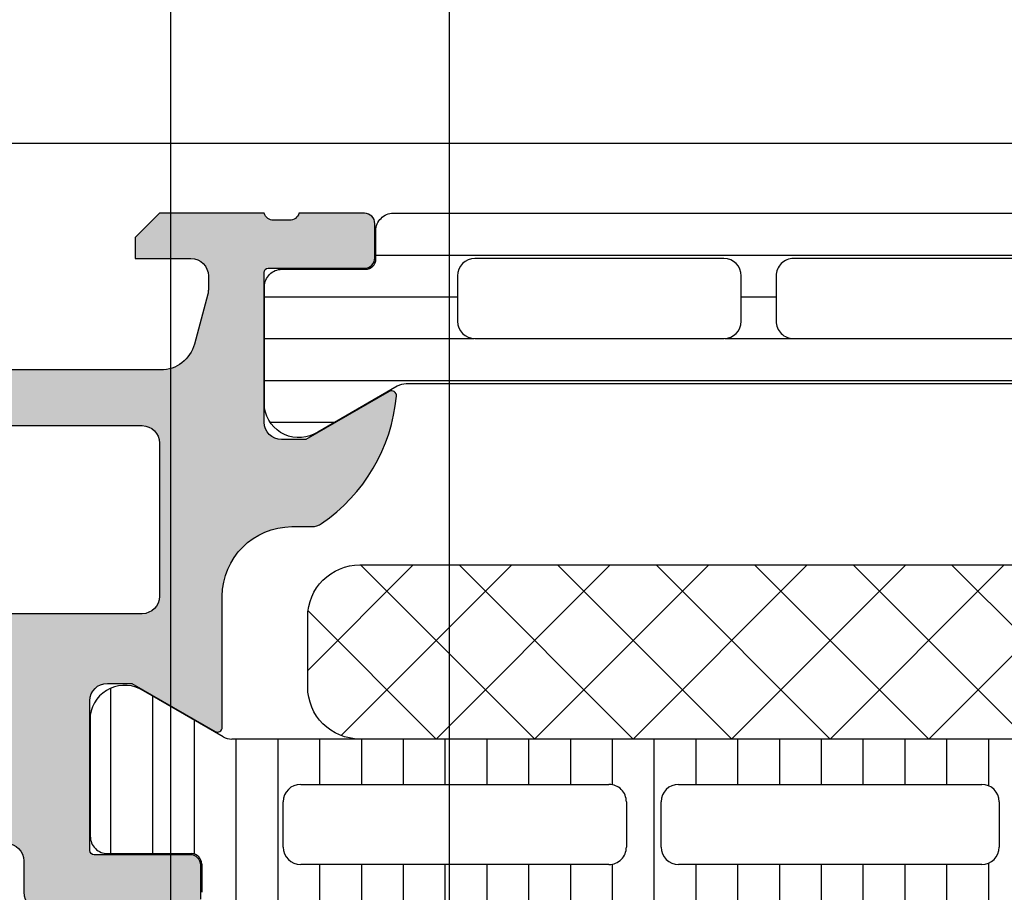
# Model space of a CAD drawing. Header units: millimetres. Extents: x 373037 to 682063, y 76092 to 274210.
# Tile 171 of 256: x 655059 to 655088, y 265617 to 265642. Entities that reach past the tile are written whole.
import ezdxf

# ---------------------------------------------------------------- set-up
doc = ezdxf.new("R2010")
doc.units = ezdxf.units.MM
doc.header["$LTSCALE"] = 100
doc.layers.add('PUDORYS', color=253, linetype='CONTINUOUS')

msp = doc.modelspace()

# ---------------------------------------------------------------- hatches: boundary and pattern name
at = {"layer": 'PUDORYS', "true_color": 0x939598}
h = msp.add_hatch(color=252, dxfattribs=at)
edge = h.paths.add_edge_path()
edge.add_arc((655049.3202230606, 265571.6650600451), 0.5000674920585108, 180.0077324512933, 269.9922675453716)
edge.add_line((655049.3201555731, 265571.1649925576), (655053.3201555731, 265571.1649925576))
edge.add_arc((655053.3200880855, 265571.6650600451), 0.5000674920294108, 270.0077324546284, 359.9922675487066)
edge.add_line((655053.8201555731, 265571.6649925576), (655053.8201555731, 265572.9650413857))
edge.add_arc((655053.3201186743, 265572.965004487), 0.500036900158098, 0.004227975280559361, 89.9957720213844)
edge.add_line((655053.3201555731, 265573.4650413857), (655052.8201555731, 265573.4650413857))
edge.add_line((655052.8201555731, 265573.4650413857), (655052.8201555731, 265572.4650413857))
edge.add_line((655052.8201555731, 265572.4650413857), (655051.3201555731, 265572.4650413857))
edge.add_arc((655051.3201185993, 265573.465004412), 0.9999630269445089, 179.9978814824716, 270.00211851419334, ccw=False)
edge.add_line((655050.3201555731, 265573.4650413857), (655050.3201555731, 265577.4650413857))
edge.add_arc((655051.3202324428, 265577.464964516), 1.000076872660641, 90.00440397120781, 179.9955960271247, ccw=False)
edge.add_line((655051.3201555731, 265578.4650413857), (655052.8201555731, 265578.4650413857))
edge.add_line((655052.8201555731, 265578.4650413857), (655052.8201555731, 265577.4650413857))
edge.add_line((655052.8201555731, 265577.4650413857), (655053.3201555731, 265577.4650413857))
edge.add_arc((655053.3202130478, 265577.9649839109), 0.4999425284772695, 269.9934131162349, 360.0065868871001)
edge.add_line((655053.8201555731, 265577.9650413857), (655053.8201555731, 265580.7650291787))
edge.add_arc((655053.3201555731, 265580.7650291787), 0.5, 0, 90)
edge.add_line((655053.3201555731, 265581.2650291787), (655053.1201555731, 265581.2650291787))
edge.add_arc((655053.1201555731, 265580.7650291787), 0.5, 90, 180)
edge.add_line((655052.6201555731, 265580.7650291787), (655052.6201555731, 265580.2650291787))
edge.add_arc((655052.1201204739, 265580.2650642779), 0.5000351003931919, 270.0040217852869, 359.995978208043, ccw=False)
edge.add_line((655052.1201555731, 265579.7650291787), (655051.3201525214, 265579.7650291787))
edge.add_arc((655051.3201690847, 265580.2650457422), 0.5000165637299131, 180.0018979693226, 269.9981020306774, ccw=False)
edge.add_line((655050.8201525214, 265580.2650291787), (655050.8201525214, 265611.5650230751))
edge.add_line((655050.8201525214, 265611.5650230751), (655051.2525491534, 265617.6034806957))
edge.add_arc((655052.2517688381, 265617.5650246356), 0.999959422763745, 90, 177.7959971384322, ccw=False)
edge.add_line((655052.2517688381, 265618.5649840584), (655058.9202210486, 265618.5649840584))
edge.add_arc((655058.9202210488, 265618.0649840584), 0.5, 0, 90, ccw=False)
edge.add_line((655059.4202210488, 265618.0649840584), (655059.4202210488, 265617.1649840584))
edge.add_arc((655059.9202210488, 265617.1649840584), 0.5, 180, 270)
edge.add_line((655059.9202210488, 265616.6649840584), (655061.3202225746, 265616.6649840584))
edge.add_arc((655061.5877431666, 265616.5861476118), 0.2788950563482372, 88.83541063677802, 163.5801235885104, ccw=False)
edge.add_line((655061.5934115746, 265616.8649850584), (655062.0470055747, 265616.8649850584))
edge.add_arc((655062.0526662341, 265616.5861169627), 0.2789255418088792, 16.424594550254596, 91.16287005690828, ccw=False)
edge.add_line((655062.3202095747, 265616.6649840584), (655064.2002205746, 265616.6649840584))
edge.add_arc((655064.2002205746, 265616.9649840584), 0.3000000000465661, 270.0000000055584, 360)
edge.add_line((655064.5002205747, 265616.9649840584), (655064.5002205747, 265617.9449583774))
edge.add_arc((655064.2002205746, 265617.9449583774), 0.3000000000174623, 0, 89.99999999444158)
edge.add_line((655064.2002205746, 265618.2449583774), (655061.4402225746, 265618.2449583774))
edge.add_arc((655061.4402225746, 265618.3649583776), 0.1200000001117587, 180.0000000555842, 270, ccw=False)
edge.add_line((655061.3202225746, 265618.3649583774), (655061.3202225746, 265622.6649840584))
edge.add_arc((655061.8202225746, 265622.6649840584), 0.5, 90, 180, ccw=False)
edge.add_line((655061.8202225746, 265623.1649840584), (655062.5202225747, 265623.1649840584))
edge.add_line((655062.5202225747, 265623.1649840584), (655064.9130428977, 265621.7834886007))
edge.add_arc((655064.9821027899, 265621.9031038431), 0.1381197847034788, 240.0000000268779, 360)
edge.add_line((655065.1202225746, 265621.9031038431), (655065.1202225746, 265625.6649840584))
edge.add_arc((655067.1202225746, 265625.6649840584), 2, 90, 180, ccw=False)
edge.add_line((655067.1202225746, 265627.6649840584), (655067.6882179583, 265627.6649840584))
edge.add_arc((655067.6882179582, 265628.1649840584), 0.5, 270.0000000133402, 304.4790717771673)
edge.add_arc((655065.1407446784, 265631.8744826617), 4.999999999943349, 304.4790717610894, 354.6507719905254)
edge.add_arc((655069.9820959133, 265631.4268642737), 0.1381197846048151, 352.2975625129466, 480.0000000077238)
edge.add_line((655069.9130360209, 265631.546479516), (655067.5202156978, 265630.1649840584))
edge.add_line((655067.5202156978, 265630.1649840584), (655066.8202156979, 265630.1649840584))
edge.add_arc((655066.8202156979, 265630.6649840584), 0.5, 180, 270, ccw=False)
edge.add_line((655066.3202156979, 265630.6649840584), (655066.3202156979, 265634.9650097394))
edge.add_arc((655066.4402156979, 265634.9650097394), 0.1199999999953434, 90, 180, ccw=False)
edge.add_line((655066.4402156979, 265635.0850097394), (655069.2002136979, 265635.0850097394))
edge.add_arc((655069.200213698, 265635.3850097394), 0.3000000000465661, 269.9999999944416, 359.9999999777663)
edge.add_line((655069.5002136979, 265635.3850097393), (655069.5002136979, 265636.3649840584))
edge.add_arc((655069.200213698, 265636.3649840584), 0.2999999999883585, 0, 90.00000000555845)
edge.add_line((655069.2002136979, 265636.6649840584), (655067.3202026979, 265636.6649840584))
edge.add_arc((655067.0526593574, 265636.743851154), 0.2789255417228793, 268.83712991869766, 343.5754054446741, ccw=False)
edge.add_line((655067.0469986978, 265636.4649830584), (655066.5934046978, 265636.4649830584))
edge.add_arc((655066.5877362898, 265636.743820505), 0.2788950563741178, 196.4198764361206, 271.16458938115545, ccw=False)
edge.add_line((655066.3202156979, 265636.6649840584), (655063.3201572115, 265636.6649840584))
edge.add_line((655063.3201572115, 265636.6649840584), (655062.6200543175, 265635.964911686))
edge.add_line((655062.6200543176, 265635.964911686), (655062.6200543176, 265635.3649055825))
edge.add_line((655062.6200543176, 265635.3649055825), (655064.2200604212, 265635.3649055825))
edge.add_arc((655064.2200509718, 265634.8648961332), 0.5000094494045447, 0.0010827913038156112, 89.9989172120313, ccw=False)
edge.add_line((655064.7200604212, 265634.8649055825), (655064.7200604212, 265634.4694775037))
edge.add_arc((655064.2200604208, 265634.4694775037), 0.5000000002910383, 344.999999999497, 360, ccw=False)
edge.add_line((655064.7030233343, 265634.340067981), (655064.3188145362, 265632.906181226))
edge.add_arc((655063.3528887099, 265633.1650002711), 1.000000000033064, 270.00000000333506, 345.00000000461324, ccw=False)
edge.add_line((655063.3528887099, 265632.1650002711), (655057.6200665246, 265632.1650002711))
edge.add_line((655057.6200665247, 265632.1650002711), (655057.6200665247, 265635.3649055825))
edge.add_line((655057.6200665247, 265635.3649055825), (655058.4200543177, 265635.3649055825))
edge.add_line((655058.4200543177, 265635.3649055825), (655058.4200543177, 265635.964911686))
edge.add_line((655058.4200543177, 265635.964911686), (655057.2076214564, 265636.6648933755))
edge.add_line((655057.2076214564, 265636.6648933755), (655056.1200665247, 265636.6648933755))
edge.add_line((655056.1200665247, 265636.6648933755), (655056.1200665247, 265621.6649840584))
edge.add_arc((655055.6200665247, 265621.6649840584), 0.5, 270.0000000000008, 360, ccw=False)
edge.add_line((655055.6200665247, 265621.1649840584), (655049.8201555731, 265621.1649840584))
edge.add_arc((655049.8201555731, 265620.1649840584), 1, 90, 180)
edge.add_line((655048.8201555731, 265620.1649840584), (655048.8201555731, 265571.6649925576))
edge = h.paths.add_edge_path(flags=16)
edge.add_line((655058.4200543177, 265630.5650002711), (655062.8200543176, 265630.5650002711))
edge.add_arc((655062.8200543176, 265630.0650002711), 0.5, 0, 90, ccw=False)
edge.add_line((655063.3200543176, 265630.0650002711), (655063.3200543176, 265625.6650002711))
edge.add_arc((655062.8200543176, 265625.6650002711), 0.5, 270.0000000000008, 360, ccw=False)
edge.add_line((655062.8200543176, 265625.1650002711), (655058.4200543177, 265625.1650002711))
edge.add_arc((655058.4200543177, 265625.6650002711), 0.5, 180, 270, ccw=False)
edge.add_line((655057.9200543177, 265625.6650002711), (655057.9200543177, 265630.0650002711))
edge.add_arc((655058.4200543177, 265630.0650002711), 0.5, 90, 180, ccw=False)
h = msp.add_hatch(dxfattribs=at)
h.set_pattern_fill('_USER', color=252, scale=1.2, angle=-1.272221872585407e-14, style=0, pattern_type=0)
h.set_pattern_definition([(360, (655066.3201555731, 265636.6649925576), (2.939128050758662e-16, 1.2), [])])
edge = h.paths.add_edge_path()
edge.add_line((655070.1442654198, 265631.697980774), (655067.8606085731, 265630.3795110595))
edge.add_arc((655067.3199736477, 265631.2207637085), 0.9999960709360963, 188.1816080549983, 302.727016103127, ccw=False)
edge.add_line((655066.3301555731, 265631.0784530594), (655066.3301555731, 265634.5549945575))
edge.add_arc((655066.8301515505, 265634.5549971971), 0.4999959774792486, 89.99969751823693, 180.0003024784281, ccw=False)
edge.add_line((655066.8301541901, 265635.0549931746), (655069.230152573, 265635.0546612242))
edge.add_arc((655069.2301525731, 265635.3546612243), 0.3000000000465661, 269.9999999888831, 359.9999999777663)
edge.add_line((655069.530152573, 265635.3546612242), (655069.530152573, 265636.1649925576))
edge.add_arc((655070.0301498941, 265636.1649952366), 0.4999973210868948, 89.99969301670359, 180.0003069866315, ccw=False)
edge.add_line((655070.030152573, 265636.6649925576), (655100.1126268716, 265636.6649925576))
edge.add_arc((655100.1126295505, 265636.1649952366), 0.4999973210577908, -0.00030698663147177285, 90.00030698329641, ccw=False)
edge.add_line((655100.6126268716, 265636.1649925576), (655100.6126268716, 265635.3546612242))
edge.add_arc((655100.9126268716, 265635.3546612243), 0.2999999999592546, 180.0000000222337, 270.0000000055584)
edge.add_line((655100.9126268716, 265635.0546612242), (655103.3126252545, 265635.0549931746))
edge.add_arc((655103.3126278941, 265634.5549971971), 0.4999959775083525, -0.00030247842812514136, 90.00030247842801, ccw=False)
edge.add_line((655103.8126238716, 265634.5549945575), (655103.8126238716, 265631.0784530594))
edge.add_arc((655102.822805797, 265631.2207637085), 0.999996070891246, 237.2729838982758, 351.8183919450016, ccw=False)
edge.add_line((655102.2821708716, 265630.3795110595), (655099.9985140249, 265631.697980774))
edge.add_arc((655099.7485140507, 265631.2649680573), 0.4999999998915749, 60.00000341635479, 89.99994011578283)
edge.add_line((655099.7485145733, 265631.7649680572), (655070.3942648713, 265631.7649680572))
edge.add_arc((655070.394265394, 265631.2649680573), 0.4999999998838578, 90.00005988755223, 119.9999965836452)
edge = h.paths.add_edge_path(flags=16)
edge.add_line((655090.7209825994, 265633.0649788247), (655097.8710070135, 265633.0649940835))
edge.add_arc((655097.870963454, 265633.565037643), 0.5000435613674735, 270.0049911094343, 359.9950088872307)
edge.add_line((655098.3710070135, 265633.5649940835), (655098.3710070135, 265634.8650028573))
edge.add_arc((655097.8709946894, 265634.8649752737), 0.5000123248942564, 0.003160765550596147, 89.99858779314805)
edge.add_line((655097.8710070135, 265635.3649875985), (655090.7209825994, 265635.3649875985))
edge.add_arc((655090.7210261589, 265634.864944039), 0.5000435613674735, 90.00499110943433, 179.9950088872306)
edge.add_line((655090.2209825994, 265634.8649875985), (655090.2209825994, 265633.5649788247))
edge.add_arc((655090.7210261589, 265633.5650223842), 0.5000435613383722, 180.0049911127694, 269.9950088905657)
edge = h.paths.add_edge_path(flags=16)
edge.add_line((655072.3709830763, 265633.0649788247), (655079.5210089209, 265633.0649788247))
edge.add_arc((655079.5209653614, 265633.5650223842), 0.5000435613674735, 270.0049911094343, 359.9950088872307)
edge.add_line((655080.0210089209, 265633.5649788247), (655080.0210089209, 265634.8649875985))
edge.add_arc((655079.5209653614, 265634.864944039), 0.5000435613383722, 0.004991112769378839, 89.99500889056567)
edge.add_line((655079.5210089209, 265635.3649875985), (655072.3709830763, 265635.3649875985))
edge.add_arc((655072.3710266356, 265634.864944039), 0.5000435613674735, 90.00499110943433, 179.9950088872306)
edge.add_line((655071.8709830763, 265634.8649875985), (655071.8709830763, 265633.5649788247))
edge.add_arc((655072.3710266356, 265633.5650223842), 0.5000435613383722, 180.0049911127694, 269.9950088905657)
edge = h.paths.add_edge_path(flags=16)
edge.add_line((655081.5210089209, 265633.0649788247), (655088.7209825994, 265633.0649788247))
edge.add_arc((655088.7210333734, 265633.5649280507), 0.4999492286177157, 269.9941811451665, 360.0058188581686)
edge.add_line((655089.2209825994, 265633.5649788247), (655089.2209825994, 265634.8649875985))
edge.add_arc((655088.7210333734, 265634.8650383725), 0.4999492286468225, 359.9941811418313, 450.0058188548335)
edge.add_line((655088.7209825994, 265635.3649875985), (655081.5210089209, 265635.3649875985))
edge.add_arc((655081.5209581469, 265634.8650383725), 0.4999492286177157, 89.99418114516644, 180.0058188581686)
edge.add_line((655081.0210089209, 265634.8649875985), (655081.0210089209, 265633.5649788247))
edge.add_arc((655081.5209581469, 265633.5649280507), 0.4999492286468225, 179.9941811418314, 270.0058188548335)
h = msp.add_hatch(dxfattribs=at)
h.set_pattern_fill('NETZ', color=252, scale=2, angle=225, style=0)
h.set_pattern_definition([(225, (655082.571232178, 265621.5657273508), (1.414213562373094, -1.414213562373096), []), (314.9999999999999, (655082.571232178, 265621.5657273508), (1.414213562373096, 1.414213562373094), [])])
h.paths.add_polyline_path([(655069.071232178, 265626.5657273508, 0.4142135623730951), (655067.571232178, 265625.0657273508), (655067.571232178, 265623.0657273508, 0.4142135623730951), (655069.071232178, 265621.5657273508), (655096.071232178, 265621.5657273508, 0.4142135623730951), (655097.571232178, 265623.0657273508), (655097.571232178, 265625.0657273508, 0.4142135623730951), (655096.071232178, 265626.5657273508)])
h = msp.add_hatch(dxfattribs=at)
h.set_pattern_fill('LINIE', color=252, scale=1.2, angle=90, style=0)
h.set_pattern_definition([(90, (679979.9212210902, 248347.5297934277), (-1.2, 7.347638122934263e-17), [])])
edge = h.paths.add_edge_path()
edge.add_arc((655064.2302388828, 265617.9741822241), 0.2999999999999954, 0.0020752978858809, 90.00207529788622, ccw=False)
edge.add_line((655064.5302388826, 265617.9741930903), (655064.530267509, 265617.1638617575))
edge.add_arc((655065.03026483, 265617.1638771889), 0.4999973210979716, 180.0017683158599, 270.0023822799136)
edge.add_line((655065.0302856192, 265616.6638798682), (655065.8713578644, 265616.6625593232))
edge.add_arc((655065.8713578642, 265616.4625593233), 0.1999999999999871, 3.979039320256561e-13, 90.00000000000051, ccw=False)
edge.add_line((655066.0713578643, 265616.4625593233), (655066.0713578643, 265612.3625593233))
edge.add_arc((655066.5713578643, 265612.3625593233), 0.5000000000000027, 179.9999999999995, 269.9999999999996)
edge.add_line((655066.5713578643, 265611.8625593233), (655067.4021070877, 265611.8625593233))
edge.add_arc((655067.4021070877, 265612.8625593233), 0.9999999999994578, 270.0000000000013, 344.9999999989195)
edge.add_line((655068.3680329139, 265612.6037402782), (655068.5713578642, 265613.3625593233))
edge.add_line((655068.5713578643, 265613.3625593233), (655067.5713578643, 265613.3625593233))
edge.add_line((655067.5713578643, 265613.3625593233), (655067.5713578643, 265615.6625593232))
edge.add_arc((655068.5754843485, 265615.6608500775), 1.004127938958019, 90.23408772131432, 179.9024699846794, ccw=False)
edge.add_line((655068.5713818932, 265616.664969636), (655071.5712602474, 265616.664969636))
edge.add_arc((655071.5672318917, 265615.6608502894), 1.004127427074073, 0.097517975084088, 89.7701403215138, ccw=False)
edge.add_line((655072.5713578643, 265615.6625593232), (655072.5713578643, 265613.3625593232))
edge.add_line((655072.5713578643, 265613.3625593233), (655071.5713578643, 265613.3625593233))
edge.add_line((655071.5713578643, 265613.3625593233), (655071.7746828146, 265612.6037402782))
edge.add_arc((655072.740608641, 265612.8625593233), 1.000000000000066, 195.0000000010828, 269.9999999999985)
edge.add_line((655072.740608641, 265611.8625593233), (655073.5713578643, 265611.8625593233))
edge.add_arc((655073.5713578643, 265612.3625593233), 0.4999999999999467, 270, 360)
edge.add_line((655074.0713578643, 265612.3625593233), (655074.0713578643, 265616.4625593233))
edge.add_arc((655074.2755309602, 265616.4608307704), 0.2041804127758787, 91.1558689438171, 179.5149389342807, ccw=False)
edge.add_line((655074.2714121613, 265616.664969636), (655100.1127789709, 265616.6649925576))
edge.add_arc((655100.1127635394, 265617.1649898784), 0.4999973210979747, 270.0017683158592, 360.002382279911)
edge.add_line((655100.6127608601, 265617.1650106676), (655100.6127322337, 265617.9753420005))
edge.add_arc((655100.9127322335, 265617.9753528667), 0.299999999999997, 90.0020752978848, 180.0020752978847, ccw=False)
edge.add_line((655100.9127213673, 265618.2753528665), (655103.3127197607, 265618.2751078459))
edge.add_arc((655103.31270429, 265618.775103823), 0.499995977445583, 270.0017728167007, 360.0023777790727)
edge.add_line((655103.8127002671, 265618.7751245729), (655103.8125736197, 265622.2516660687))
edge.add_arc((655102.8227607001, 265622.1093195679), 0.99999607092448, 8.183683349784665, 122.7290913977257)
edge.add_line((655102.2820953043, 265622.9505526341), (655099.998486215, 265621.6320002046))
edge.add_arc((655099.7484705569, 265622.0650038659), 0.5000000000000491, 270.00213520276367, 300.00207189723, ccw=False)
edge.add_line((655099.7484891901, 265621.5650038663), (655065.3942204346, 265621.5639175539))
edge.add_arc((655065.3942028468, 265622.0639175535), 0.5000000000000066, 240.0020786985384, 270.0020153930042, ccw=False)
edge.add_line((655065.1442185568, 265621.6308957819), (655062.8605139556, 265622.9492827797))
edge.add_arc((655062.3199095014, 265622.108010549), 0.9999960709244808, 57.27505919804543, 171.8204672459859)
edge.add_line((655061.3300862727, 265622.2502853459), (655061.3302129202, 265618.7737438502))
edge.add_arc((655061.8302088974, 265618.7737593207), 0.4999959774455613, 180.0017728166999, 270.0023777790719)
edge.add_line((655061.8302296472, 265618.2737633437), (655064.2302280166, 265618.2741822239))
edge = h.paths.add_edge_path(flags=16)
edge.add_line((655088.4213516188, 265618.464457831), (655088.4213516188, 265619.7644519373))
edge.add_arc((655088.9213479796, 265619.7644555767), 0.4999963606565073, 89.99958295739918, 180.0004170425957, ccw=False)
edge.add_line((655088.9213516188, 265620.2644519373), (655097.7713455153, 265620.2644519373))
edge.add_arc((655097.7713491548, 265619.7644555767), 0.4999963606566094, -0.0004170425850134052, 90.00041704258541, ccw=False)
edge.add_line((655098.2713455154, 265619.7644519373), (655098.2713455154, 265618.464457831))
edge.add_arc((655097.7713455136, 265618.4644412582), 0.5000000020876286, 270.0000002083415, 360.0018991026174, ccw=False)
edge.add_line((655097.7713455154, 265617.9644412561), (655088.9213516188, 265617.9644412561))
edge.add_arc((655088.9213516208, 265618.4644412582), 0.5000000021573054, 179.9981009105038, 269.9999997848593, ccw=False)
edge = h.paths.add_edge_path(flags=16)
edge.add_arc((655078.2213455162, 265618.4644412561), 0.4999999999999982, 179.9999999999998, 270.000000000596, ccw=False)
edge.add_line((655077.7213455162, 265618.4644412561), (655077.7213455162, 265619.7644519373))
edge.add_arc((655078.2213455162, 265619.7644519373), 0.4999999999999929, 89.99999999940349, 179.9999999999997, ccw=False)
edge.add_line((655078.2213455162, 265620.2644519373), (655086.9213516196, 265620.2644519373))
edge.add_arc((655086.9213516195, 265619.7644519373), 0.5000000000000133, 1.1913243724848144e-09, 89.99999999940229, ccw=False)
edge.add_line((655087.4213516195, 265619.7644519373), (655087.4213516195, 265618.4644412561))
edge.add_arc((655086.9213516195, 265618.4644412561), 0.5000000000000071, 270.0000000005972, 360, ccw=False)
edge.add_line((655086.9213516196, 265617.9644412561), (655078.2213455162, 265617.9644412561))
edge = h.paths.add_edge_path(flags=16)
edge.add_arc((655076.2213491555, 265619.7644555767), 0.4999963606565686, -0.00041704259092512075, 90.00041704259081, ccw=False)
edge.add_line((655076.7213455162, 265619.7644519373), (655076.7213455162, 265618.464457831))
edge.add_arc((655076.2213455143, 265618.4644412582), 0.5000000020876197, 270.00000020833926, 360.0018991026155, ccw=False)
edge.add_line((655076.2213455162, 265617.9644412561), (655067.3713363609, 265617.9644412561))
edge.add_arc((655067.3713363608, 265618.4644259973), 0.4999847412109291, 179.9999999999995, 270.0000000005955, ccw=False)
edge.add_line((655066.8713516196, 265618.4644259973), (655066.8713516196, 265619.7644366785))
edge.add_arc((655067.3713668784, 265619.7644366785), 0.5000152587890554, 89.99999999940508, 180.0000000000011, ccw=False)
edge.add_line((655067.3713668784, 265620.2644519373), (655076.2213455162, 265620.2644519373))

# ---------------------------------------------------------------- linework, layer by layer
at = {"layer": 'PUDORYS', "color": 252, "true_color": 0x939598}
for p, q in [((655065.1442185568, 265621.6308957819), (655062.8605139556, 265622.9492827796)), ((655061.3300862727, 265622.2502853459), (655061.3302129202, 265618.7737438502)), ((655099.7484891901, 265621.5650038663), (655065.3942204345, 265621.5639175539)), ((655067.3713668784, 265620.2644519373), (655076.2213455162, 265620.2644519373)), ((655078.2213455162, 265620.2644519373), (655086.9213516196, 265620.2644519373)), ((655066.8713516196, 265618.4644259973), (655066.8713516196, 265619.7644366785)), ((655076.7213455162, 265619.7644519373), (655076.7213455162, 265618.464457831)), ((655077.7213455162, 265618.4644412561), (655077.7213455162, 265619.7644519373)), ((655087.4213516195, 265619.7644519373), (655087.4213516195, 265618.4644412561)), ((655061.8302296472, 265618.2737633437), (655064.2302280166, 265618.2741822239)), ((655064.5302388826, 265617.9741930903), (655064.530267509, 265617.1638617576)), ((655076.2213455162, 265617.9644412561), (655067.3713363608, 265617.9644412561)), ((655086.9213516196, 265617.9644412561), (655078.2213455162, 265617.9644412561))]:
    msp.add_line(p, q, dxfattribs=at)
at = {"layer": 'PUDORYS', "color": 252, "ltscale": 15, "true_color": 0x939598}
for points in [[(655063.636877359, 249619.1544343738), (681589.639597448, 249619.1544343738), (681589.639597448, 273245.1544306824), (655063.636877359, 273245.1544306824)], [(681581.6396141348, 273237.1544306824), (655071.6368773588, 273237.1544306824), (655071.6368773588, 249627.1544343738), (681581.6396141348, 249627.1544343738)], [(655133.8201139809, 265566.6650207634), (655133.8201139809, 265638.6649925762), (655048.8201419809, 265638.6649925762), (655048.8201419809, 265566.6650207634)]]:
    msp.add_lwpolyline(points, close=True, dxfattribs=at)
at = {"layer": 'PUDORYS', "color": 252, "true_color": 0x939598}
for points in [[(655064.5002205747, 265616.9649840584), (655064.5002205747, 265617.9449583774, 0.414213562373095), (655064.2002205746, 265618.2449583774), (655061.4402225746, 265618.2449583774, -0.414213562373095), (655061.3202225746, 265618.3649583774), (655061.3202225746, 265622.6649840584, -0.414213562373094), (655061.8202225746, 265623.1649840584), (655062.5202225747, 265623.1649840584), (655064.9130428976, 265621.7834886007, 0.5773502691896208), (655065.1202225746, 265621.9031038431), (655065.1202225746, 265625.6649840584, -0.4142135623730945), (655067.1202225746, 265627.6649840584), (655067.6882179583, 265627.6649840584, 0.1515887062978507), (655067.971270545, 265627.7528175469, 0.2224807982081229), (655070.1189695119, 265631.4083523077, 0.6230654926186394), (655069.9130360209, 265631.546479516), (655067.5202156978, 265630.1649840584), (655066.8202156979, 265630.1649840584, -0.414213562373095), (655066.3202156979, 265630.6649840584), (655066.3202156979, 265634.9650097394, -0.414213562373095), (655066.4402156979, 265635.0850097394), (655069.2002136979, 265635.0850097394, 0.414213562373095), (655069.5002136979, 265635.3850097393), (655069.5002136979, 265636.3649840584, 0.414213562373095), (655069.2002136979, 265636.6649840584), (655067.3202026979, 265636.6649840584, -0.3381811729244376), (655067.0469986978, 265636.4649830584), (655066.593404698, 265636.4649830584, -0.338212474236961), (655066.3202156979, 265636.6649840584), (655063.3201572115, 265636.6649840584), (655062.6200543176, 265635.964911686), (655062.6200543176, 265635.3649055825), (655064.2200604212, 265635.3649055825, -0.4142024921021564), (655064.7200604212, 265634.8649055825), (655064.7200604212, 265634.4694775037, -0.06554346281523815), (655064.7030233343, 265634.340067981), (655064.3188145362, 265632.906181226, -0.339454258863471), (655063.3528887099, 265632.1650002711), (655057.6200665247, 265632.1650002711)], [(655058.9202210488, 265618.5649840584, -0.4142135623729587), (655059.4202210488, 265618.0649840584), (655059.4202210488, 265617.1649840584, 0.4142135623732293), (655059.9202210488, 265616.6649840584)]]:
    msp.add_lwpolyline(points, format="xyb", dxfattribs=at)
for points in [[(655070.1442654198, 265631.697980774), (655067.8606085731, 265630.3795110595, -0.5460410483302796), (655066.3301555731, 265631.0784530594), (655066.3301555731, 265634.5549945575, -0.414216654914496), (655066.8301541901, 265635.0549931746), (655069.230152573, 265635.0546612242, 0.414213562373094), (655069.530152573, 265635.3546612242), (655069.530152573, 265636.1649925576, -0.414216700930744), (655070.030152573, 265636.6649925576), (655100.1126268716, 265636.6649925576, -0.414216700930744), (655100.6126268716, 265636.1649925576), (655100.6126268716, 265635.3546612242, 0.414213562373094), (655100.9126268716, 265635.0546612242), (655103.3126252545, 265635.0549931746, -0.4142166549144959), (655103.8126238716, 265634.5549945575), (655103.8126238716, 265631.0784530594, -0.5460410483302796), (655102.2821708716, 265630.3795110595), (655099.9985140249, 265631.697980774, 0.1316522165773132), (655099.7485145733, 265631.7649680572), (655070.3942648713, 265631.7649680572, 0.1316522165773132)], [(655072.3709830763, 265633.0649788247), (655079.5210089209, 265633.0649788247, 0.414162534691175), (655080.0210089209, 265633.5649788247), (655080.0210089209, 265634.8649875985, 0.4141625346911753), (655079.5210089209, 265635.3649875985), (655072.3709830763, 265635.3649875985, 0.4141625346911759), (655071.8709830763, 265634.8649875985), (655071.8709830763, 265633.5649788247, 0.4141625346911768)], [(655081.5210089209, 265633.0649788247), (655088.7209825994, 265633.0649788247, 0.4142730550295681), (655089.2209825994, 265633.5649788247), (655089.2209825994, 265634.8649875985, 0.4142730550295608), (655088.7209825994, 265635.3649875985), (655081.5210089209, 265635.3649875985, 0.4142730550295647), (655081.0210089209, 265634.8649875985), (655081.0210089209, 265633.5649788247, 0.414273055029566)], [(655058.4200543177, 265630.5650002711), (655062.8200543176, 265630.5650002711, -0.4142135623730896), (655063.3200543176, 265630.0650002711), (655063.3200543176, 265625.6650002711, -0.4142135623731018), (655062.8200543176, 265625.1650002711), (655058.4200543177, 265625.1650002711, -0.4142135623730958), (655057.9200543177, 265625.6650002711), (655057.9200543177, 265630.0650002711, -0.4142135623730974)], [(655096.071232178, 265621.5657273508), (655069.071232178, 265621.5657273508, -0.414213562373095), (655067.571232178, 265623.0657273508), (655067.571232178, 265625.0657273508, -0.414213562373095), (655069.071232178, 265626.5657273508), (655096.071232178, 265626.5657273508, -0.414213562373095), (655097.571232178, 265625.0657273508), (655097.571232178, 265623.0657273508, -0.414213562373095)]]:
    msp.add_lwpolyline(points, format="xyb", close=True, dxfattribs=at)
for centre, radius, start, end in [((655062.3199095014, 265622.108010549), 0.999996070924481, 57.27505920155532, 171.8204672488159), ((655065.3942028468, 265622.0639175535), 0.5000000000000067, 240.0020787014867, 270.0020153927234), ((655067.3713668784, 265619.7644366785), 0.500015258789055, 90, 180), ((655076.2213491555, 265619.7644555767), 0.4999963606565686, 359.9995829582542, 90.00041704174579), ((655078.2213455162, 265619.7644519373), 0.4999999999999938, 90, 180), ((655086.9213516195, 265619.7644519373), 0.5000000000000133, 0, 90), ((655061.8302088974, 265618.7737593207), 0.4999959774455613, 180.0017728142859, 270.0023777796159), ((655067.3713363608, 265618.4644259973), 0.4999847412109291, 180, 270), ((655076.2213455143, 265618.4644412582), 0.5000000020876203, 270.0000002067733, 0.001899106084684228), ((655078.2213455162, 265618.4644412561), 0.4999999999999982, 180, 270), ((655086.9213516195, 265618.4644412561), 0.5000000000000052, 270, 0), ((655064.2302388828, 265617.9741822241), 0.2999999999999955, 0.00207529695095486, 90.00207529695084)]:
    msp.add_arc(centre, radius, start, end, dxfattribs=at)

doc.saveas('drawing.dxf')
